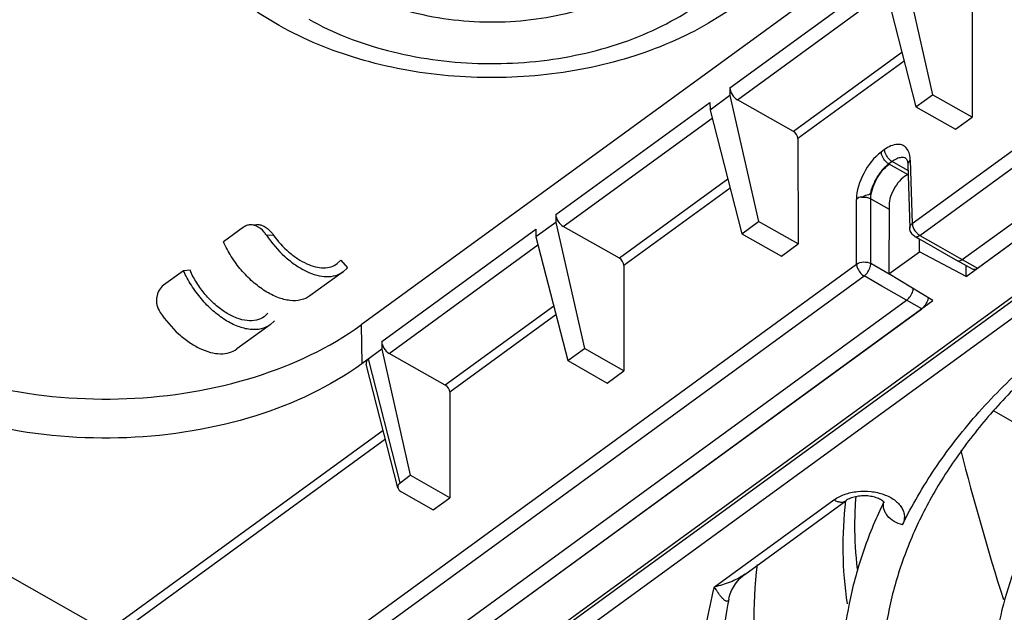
# Model space of a CAD drawing. Header units: millimetres. Extents: x 0 to 841, y 0 to 594.
# Tile 38 of 77: x 710 to 734, y 143 to 158. Entities that reach past the tile are written whole.
import ezdxf

# ---------------------------------------------------------------- set-up
doc = ezdxf.new("R2010")
doc.units = ezdxf.units.MM
doc.header["$LTSCALE"] = 46.255
doc.layers.get('0').update_dxf_attribs({"linetype": 'CONTINUOUS'})
doc.layers.add('DRAFTS', color=7, linetype='CONTINUOUS')
doc.layers.add('ROUNDS', color=7, linetype='CONTINUOUS')

msp = doc.modelspace()

# ---------------------------------------------------------------- linework, layer by layer
at = {"color": 9, "linetype": 'CONTINUOUS'}
for p, q in [((732.1696, 152.9693), (751.5368, 167.0947)), ((732.3557, 152.6757), (751.7228, 166.8011)), ((675.5286, 163.5319), (712.1629, 142.8242)), ((752.2902, 163.4792), (719.2872, 139.4086)), ((751.9585, 163.6667), (719.3082, 139.8534)), ((727.6378, 156.3469), (731.4634, 159.1371)), ((727.8225, 156.0504), (731.5209, 158.7479)), ((731.9109, 157.2274), (729.2167, 155.2624)), ((731.9668, 157.0095), (729.3275, 155.0845)), ((723.3112, 153.1913), (727.1367, 155.9814)), ((723.4959, 152.8948), (727.1943, 155.5922)), ((731.4805, 154.8086), (731.3986, 154.7489)), ((731.6683, 154.5144), (731.5862, 154.4545)), ((731.5862, 154.4545), (732.0587, 154.1875)), ((732.0622, 154.2917), (731.6683, 154.5144)), ((732.1198, 154.5496), (732.1696, 152.9693)), ((727.5842, 154.0718), (724.89, 152.1068)), ((727.6401, 153.8538), (725.0008, 151.9289)), ((730.7853, 151.9596), (730.783, 153.5682)), ((731.1358, 153.5831), (731.5912, 153.3257)), ((731.1381, 151.974), (731.1358, 153.5831)), ((716.1183, 152.6809), (716.2868, 152.6913)), ((718.9845, 150.0356), (722.8101, 152.8258)), ((732.3557, 152.6757), (732.8707, 152.3808)), ((719.1692, 149.7391), (722.8676, 152.4366)), ((732.8707, 152.3808), (733.332, 152.1168)), ((711.0879, 137.5934), (730.7853, 151.9596)), ((717.9717, 152.0584), (718.134, 151.8706)), ((731.5911, 151.7143), (731.1381, 151.974)), ((733.332, 152.1168), (733.4115, 152.0713)), ((733.4115, 152.0713), (733.7869, 151.8591)), ((711.2739, 137.2998), (730.9714, 151.6661)), ((731.4162, 151.4111), (730.9714, 151.6661)), ((732.0269, 151.0615), (731.4162, 151.4111)), ((732.4023, 150.8493), (732.0269, 151.0615)), ((723.2575, 150.9161), (720.5633, 148.9511)), ((723.3134, 150.6982), (720.6742, 148.7732)), ((718.4736, 150.4497), (718.4893, 149.4821)), ((719.4432, 146.5236), (718.6537, 149.602)), ((719.0192, 147.8249), (712.1629, 142.8242)), ((719.0751, 147.607), (712.2754, 142.6476)), ((727.2526, 143.9298), (730.2214, 146.0951))]:
    msp.add_line(p, q, dxfattribs=at)
at = {"color": 7, "linetype": 'CONTINUOUS'}
for p, q in [((740.6023, 166.5892), (718.4736, 150.4497)), ((733.4115, 152.0713), (752.7784, 166.1965)), ((733.7869, 151.8591), (753.1538, 165.9843)), ((716.4312, 137.8617), (752.2562, 163.9906)), ((731.9648, 159.3103), (732.6735, 156.1732)), ((731.4694, 158.949), (732.2588, 155.8707)), ((733.6542, 158.2402), (733.6578, 155.6168)), ((727.6381, 156.1547), (727.1427, 155.7934)), ((727.6378, 156.3469), (727.6381, 156.1547)), ((727.6381, 156.1547), (728.3468, 153.0175)), ((733.6578, 155.6168), (732.6735, 156.1732)), ((727.1367, 155.9814), (727.1427, 155.7934)), ((729.2167, 155.2624), (727.8225, 156.0504)), ((732.2588, 155.8707), (733.2431, 155.3143)), ((727.1427, 155.7934), (727.9321, 152.7151)), ((733.2431, 155.3143), (733.6578, 155.6168)), ((729.3275, 155.0845), (729.3312, 152.4611)), ((732.0162, 154.5848), (732.0107, 154.5881)), ((732.0475, 154.519), (732.0575, 154.4425)), ((732.0578, 154.4332), (732.1074, 152.8587)), ((731.5912, 153.4208), (731.5902, 151.7149)), ((723.3112, 153.1913), (723.3114, 152.9991)), ((715.7108, 152.9371), (715.8712, 152.947)), ((723.3114, 152.9991), (722.816, 152.6377)), ((723.3114, 152.9991), (724.0202, 149.8619)), ((729.3312, 152.4611), (728.3468, 153.0175)), ((715.5458, 152.8762), (715.0504, 152.5162)), ((722.8101, 152.8258), (722.816, 152.6377)), ((724.89, 152.1068), (723.4959, 152.8948)), ((727.9321, 152.7151), (728.9165, 152.1587)), ((722.816, 152.6377), (723.6055, 149.5594)), ((728.9165, 152.1587), (729.3312, 152.4611)), ((732.2328, 152.6498), (732.4751, 152.5109)), ((732.3467, 152.2666), (732.3469, 152.5844)), ((732.4751, 152.5109), (733.023, 152.1973)), ((731.5902, 151.7149), (732.3467, 152.2666)), ((733.5074, 151.6553), (732.3467, 152.2666)), ((733.023, 152.1973), (733.2902, 152.0444)), ((733.664, 151.8332), (733.2902, 152.0444)), ((714.0596, 151.7962), (713.5642, 151.4362)), ((714.2198, 151.8061), (714.0596, 151.7962)), ((718.0267, 151.7699), (717.201, 151.1699)), ((718.0266, 151.7698), (718.134, 151.8706)), ((725.0008, 151.9289), (725.0045, 149.3055)), ((732.6817, 151.0531), (731.5902, 151.7149)), ((733.5074, 151.6553), (733.5076, 151.9216)), ((712.3297, 136.6954), (732.0269, 151.0615)), ((712.7051, 136.4832), (732.4023, 150.8493)), ((716.3175, 150.5506), (716.21, 150.4498)), ((716.2101, 150.4499), (715.3844, 149.8499)), ((718.9845, 150.0356), (718.9848, 149.8434)), ((718.9848, 149.8434), (718.4893, 149.4821)), ((718.9848, 149.8434), (719.6935, 146.7062)), ((725.0045, 149.3055), (724.0202, 149.8619)), ((720.5633, 148.9511), (719.1692, 149.7391)), ((723.6055, 149.5594), (724.5898, 149.003)), ((719.3866, 146.3924), (718.5971, 149.4707)), ((724.5898, 149.003), (725.0045, 149.3055)), ((720.6742, 148.7732), (720.6778, 146.1498)), ((736.2968, 147.1142), (734.1837, 148.3086)), ((719.4432, 146.5236), (719.6935, 146.7062)), ((720.6778, 146.1498), (719.6935, 146.7062)), ((719.4731, 146.2939), (720.2631, 145.8474)), ((720.2631, 145.8474), (720.6778, 146.1498)), ((727.9543, 144.203), (728.0058, 144.2434)), ((728.0064, 144.2438), (728.0058, 144.2434))]:
    msp.add_line(p, q, dxfattribs=at)
at = {"color": 3, "linetype": 'CONTINUOUS'}
for p, q in [((717.8797, 151.9721), (717.9717, 152.0584)), ((716.1552, 150.7385), (716.0631, 150.6521))]:
    msp.add_line(p, q, dxfattribs=at)
at = {"color": 7, "linetype": 'CONTINUOUS'}
for points in [[(732.0163, 154.5851), (732.0253, 154.5753), (732.0475, 154.519)], [(727.6088, 143.6224), (727.6218, 143.6783), (727.6459, 143.7564), (727.68, 143.8402), (727.7238, 143.9253), (727.776, 144.0075), (727.8342, 144.0829), (727.8949, 144.1486), (727.9543, 144.203)]]:
    msp.add_lwpolyline(points, dxfattribs=at)
at = {"color": 9, "linetype": 'CONTINUOUS'}
for centre, radius, start, end in [((731.4405, 154.5279), 0.6797, 1.83074, 9.47242), ((732.5737, 153.0227), 0.4108, 220.94606, 227.22707), ((739.8454, 144.9297), 9.4029, 173.00832, 188.67662), ((740.0306, 145.4737), 9.2951, 179.97512, 186.81147)]:
    msp.add_arc(centre, radius, start, end, dxfattribs=at)
at = {"color": 7, "linetype": 'CONTINUOUS'}
msp.add_arc((738.5711, 143.2384), 10.3366, 173.05071, 190.23844, dxfattribs=at)
for centre, major_axis, ratio, start_param, end_param in [((727.8256, 156.2442), (-0.1446, 0.204), 0.5869408, 0.6930175, 2.2463605), ((729.2149, 155.1461), (-0.0868, 0.1224), 0.5869408, -2.4485752, -0.8952321), ((723.4989, 153.0886), (-0.1446, 0.204), 0.5869408, 0.6930175, 2.2463605), ((724.8882, 151.9905), (-0.0868, 0.1224), 0.5869408, -2.4485752, -0.8952321), ((719.1722, 149.9329), (-0.1446, 0.204), 0.5869408, 0.6930175, 2.2463605), ((718.8497, 149.4922), (0.2562, -0.0106), 0.6347123, 2.4675367, 3.331438), ((720.5615, 148.8348), (-0.0868, 0.1224), 0.5869408, -2.4485752, -0.8952321), ((753.1641, 151.2056), (-10.2614, 36.4179), 0.5317937, 1.527679, 1.6296163), ((719.6392, 146.4139), (0.2562, -0.0106), 0.6347123, 2.4675367, 4.0335385)]:
    msp.add_ellipse(centre, major_axis=major_axis, ratio=ratio, start_param=start_param, end_param=end_param, dxfattribs=at)
at = {"color": 9, "linetype": 'CONTINUOUS'}
for points, knots in [([(725.6759, 159.1245), (725.1855, 158.7668), (724.3144, 158.3624), (723.0666, 158.0666), (721.714, 157.9268), (720.3496, 158.0389), (719.0803, 158.4054), (718.239, 158.7887), (717.5268, 159.2706), (716.9704, 159.8359), (716.5933, 160.467), (716.4168, 161.1414), (716.4545, 161.8276), (716.7035, 162.4898), (717.1456, 163.0996), (717.5373, 163.4427), (717.7553, 163.6017)], [0, 0, 0, 0, 0.1325797, 0.2050851, 0.2797884, 0.4288654, 0.5002601, 0.5675918, 0.6299537, 0.6870643, 0.7394756, 0.7887033, 0.8370778, 0.8871765, 0.9410884, 1, 1, 1, 1]), ([(717.1742, 158.0509), (717.785, 157.7056), (719.1644, 157.1785), (721.3803, 156.8744), (723.6313, 157.0396), (725.3913, 157.5709), (726.5964, 158.2233), (727.3429, 158.7893), (727.9344, 159.4303), (728.3527, 160.1308), (728.5819, 160.8724), (728.611, 161.6316), (728.4385, 162.3807), (728.2022, 162.8427), (728.0587, 163.0631)], [0, 0, 0, 0, 0.1360452, 0.2826408, 0.4306606, 0.5706071, 0.6352822, 0.6955828, 0.7514579, 0.8034004, 0.8525079, 0.9004105, 0.948995, 1, 1, 1, 1]), ([(732.0404, 154.8242), (732.0145, 154.8608), (731.9435, 154.9245), (731.7312, 154.9609), (731.5747, 154.8773), (731.4805, 154.8086)], [0, 0, 0, 0, 0.2165278, 0.4366455, 1, 1, 1, 1]), ([(731.3986, 154.7489), (731.2132, 154.6136), (730.9318, 154.2398), (730.7807, 153.7924), (730.783, 153.5682)], [0, 0, 0, 0, 0.5058553, 1, 1, 1, 1]), ([(731.5861, 154.4545), (731.5065, 154.4995), (731.4245, 154.6042), (731.399, 154.7215), (731.3986, 154.7489)], [0, 0, 0, 0, 0.7693912, 1, 1, 1, 1]), ([(731.6684, 154.5144), (731.5888, 154.5595), (731.5068, 154.6642), (731.4813, 154.7814), (731.4808, 154.8088)], [0, 0, 0, 0, 0.7693929, 1, 1, 1, 1]), ([(732.1109, 154.6397), (732.1079, 154.6576), (732.0947, 154.7223), (732.0682, 154.785), (732.0404, 154.8242)], [0, 0, 0, 0, 0.2736266, 1, 1, 1, 1]), ([(731.5923, 154.4511), (731.5566, 154.4252), (731.481, 154.3732), (731.3896, 154.2651), (731.3046, 154.1461), (731.2307, 154.0167), (731.1862, 153.9034), (731.145, 153.8154), (731.1413, 153.7495), (731.1091, 153.6869), (731.0162, 153.6706), (730.9536, 153.6444), (730.9109, 153.6223)], [0, 0, 0, 0, 0.1176524, 0.2431823, 0.3748538, 0.5082545, 0.6387209, 0.7008781, 0.7638741, 0.8152732, 0.8719129, 1, 1, 1, 1]), ([(731.1358, 153.5831), (731.1384, 153.7478), (731.2527, 154.0749), (731.4618, 154.348), (731.5985, 154.4476)], [0, 0, 0, 0, 0.4933446, 1, 1, 1, 1]), ([(732.0938, 154.5218), (732.0762, 154.5044), (732.0621, 154.4764), (732.0572, 154.4472), (732.0576, 154.4426)], [0, 0, 0, 0, 0.8451357, 1, 1, 1, 1]), ([(732.1199, 154.5471), (732.1154, 154.5424), (732.1067, 154.5337), (732.0979, 154.5251), (732.0938, 154.5211)], [0, 0, 0, 0, 0.529299, 1, 1, 1, 1]), ([(732.1696, 152.9693), (732.1699, 152.9516), (732.1818, 152.8727), (732.223, 152.8001), (732.2635, 152.7535)], [0, 0, 0, 0, 0.2227824, 1, 1, 1, 1]), ([(732.1074, 152.8593), (732.1073, 152.8651), (732.108, 152.8768), (732.1106, 152.8882), (732.1123, 152.8938)], [0, 0, 0, 0, 0.4959228, 1, 1, 1, 1]), ([(730.7853, 151.9596), (730.7857, 151.9324), (730.811, 151.8156), (730.8923, 151.7114), (730.9714, 151.6661)], [0, 0, 0, 0, 0.2304361, 1, 1, 1, 1]), ([(730.9714, 151.6661), (731.0449, 151.7197), (731.1141, 151.8295), (731.1374, 151.9464), (731.1381, 151.974)], [0, 0, 0, 0, 0.7670684, 1, 1, 1, 1]), ([(733.4131, 152.0704), (733.4024, 152.0625), (733.3671, 152.0398), (733.3162, 152.0297), (733.2904, 152.0443)], [0, 0, 0, 0, 0.3109131, 1, 1, 1, 1]), ([(731.9264, 145.4783), (732.1611, 145.9589), (732.7136, 146.9076), (733.7454, 148.238), (734.9847, 149.4909), (735.9185, 150.2481), (736.4136, 150.6112)], [0, 0, 0, 0, 0.23322, 0.4768897, 0.732273, 1, 1, 1, 1]), ([(728.0058, 144.2434), (727.9501, 144.2028), (727.8315, 144.1315), (727.6437, 144.0458), (727.4503, 143.978), (727.3186, 143.9441), (727.2526, 143.9298)], [0, 0, 0, 0, 0.2518817, 0.5036549, 0.7533611, 1, 1, 1, 1]), ([(726.9613, 140.1323), (726.9298, 140.4485), (726.8945, 141.0839), (726.9258, 142.0387), (727.0411, 142.9908), (727.1732, 143.6183), (727.2526, 143.9298)], [0, 0, 0, 0, 0.2491089, 0.4980633, 0.7479923, 1, 1, 1, 1]), ([(727.6088, 143.6224), (727.6054, 143.605), (727.597, 143.581), (727.5742, 143.5721), (727.5611, 143.5708), (727.5434, 143.575), (727.5223, 143.5861), (727.5003, 143.602), (727.4775, 143.622), (727.4451, 143.6548), (727.4039, 143.7036), (727.3541, 143.7705), (727.3031, 143.8468), (727.2694, 143.9011), (727.2526, 143.9298)], [0, 0, 0, 0, 0.0955797, 0.1124718, 0.129304, 0.1658189, 0.2083598, 0.25717, 0.311799, 0.3717099, 0.5055147, 0.6558398, 0.8209553, 1, 1, 1, 1])]:
    msp.add_open_spline(points, degree=3, knots=knots, dxfattribs=at)
at = {"color": 7, "linetype": 'CONTINUOUS'}
for points, knots in [([(716.4368, 157.895), (715.9882, 158.1486), (715.1558, 158.7252), (714.3091, 159.6537), (713.8157, 160.4833), (713.5449, 161.138), (713.3785, 161.8205), (713.3412, 162.2863), (713.3413, 162.5183)], [0, 0, 0, 0, 0.2652778, 0.5172321, 0.6397585, 0.7606738, 0.8805707, 1, 1, 1, 1]), ([(730.0913, 162.5078), (730.0911, 162.205), (730.0263, 161.5953), (729.7424, 160.7167), (729.2882, 159.8973), (728.6843, 159.1541), (727.9502, 158.4961), (726.8031, 157.7272), (725.1279, 157.0178), (722.9265, 156.587), (720.6422, 156.5752), (718.432, 156.9823), (717.0593, 157.5432), (716.4368, 157.895)], [0, 0, 0, 0, 0.0541041, 0.1085957, 0.1639022, 0.2205195, 0.2789012, 0.3393671, 0.4665835, 0.6007866, 0.7377408, 0.8722614, 1, 1, 1, 1]), ([(732.0107, 154.5881), (731.9747, 154.6085), (731.9132, 154.6173), (731.8572, 154.6064), (731.8417, 154.6024)], [0, 0, 0, 0, 0.7209195, 1, 1, 1, 1]), ([(732.0656, 154.1912), (732.0016, 154.164), (731.8767, 154.0687), (731.7297, 153.8787), (731.6244, 153.6563), (731.5913, 153.4958), (731.5912, 153.4208)], [0, 0, 0, 0, 0.221635, 0.4877869, 0.7607259, 1, 1, 1, 1]), ([(715.7108, 152.9371), (715.6817, 152.9353), (715.6228, 152.9227), (715.5701, 152.8938), (715.5458, 152.8762)], [0, 0, 0, 0, 0.4928708, 1, 1, 1, 1]), ([(715.8575, 152.9113), (715.8455, 152.9162), (715.7985, 152.9329), (715.7477, 152.9393), (715.7108, 152.9371)], [0, 0, 0, 0, 0.2593937, 1, 1, 1, 1]), ([(716.1183, 152.6809), (716.1009, 152.7067), (716.0307, 152.7997), (715.9368, 152.8788), (715.8575, 152.9113)], [0, 0, 0, 0, 0.2668079, 1, 1, 1, 1]), ([(717.2009, 151.1698), (717.1346, 151.1217), (716.9716, 151.0507), (716.6912, 151.0433), (716.3877, 151.124), (716.075, 151.2856), (715.7685, 151.5188), (715.4846, 151.811), (715.2387, 152.1458), (715.1064, 152.3907), (715.0504, 152.5162)], [0, 0, 0, 0, 0.0874751, 0.1838589, 0.2942844, 0.4196086, 0.557558, 0.7038896, 0.8532628, 1, 1, 1, 1]), ([(716.1183, 152.6809), (716.2494, 152.486), (716.4768, 152.2192), (716.8281, 151.9375), (717.0943, 151.7801), (717.3575, 151.6794), (717.6083, 151.64), (717.8375, 151.6655), (717.9705, 151.7291), (718.0266, 151.7698)], [0, 0, 0, 0, 0.3049869, 0.4493344, 0.5833752, 0.7048424, 0.8131311, 0.9099855, 1, 1, 1, 1]), ([(716.21, 150.4498), (716.1438, 150.4017), (715.9807, 150.3307), (715.7004, 150.3233), (715.3968, 150.404), (715.0841, 150.5657), (714.7777, 150.7989), (714.4937, 151.091), (714.2479, 151.4259), (714.1155, 151.6707), (714.0596, 151.7962)], [0, 0, 0, 0, 0.0874751, 0.1838589, 0.2942844, 0.4196086, 0.557558, 0.7038896, 0.8532628, 1, 1, 1, 1]), ([(733.7869, 151.8591), (733.7761, 151.8513), (733.7407, 151.8286), (733.6896, 151.8186), (733.6638, 151.8332)], [0, 0, 0, 0, 0.3108022, 1, 1, 1, 1]), ([(713.5642, 151.4362), (713.5186, 151.4031), (713.4394, 151.3105), (713.3901, 151.1651), (713.3826, 151.0382), (713.3991, 150.9082), (713.4394, 150.8153), (713.476, 150.7609)], [0, 0, 0, 0, 0.2267374, 0.4746266, 0.604383, 0.7360029, 1, 1, 1, 1]), ([(713.476, 150.7609), (713.6072, 150.566), (713.8346, 150.2992), (714.1859, 150.0175), (714.4521, 149.8602), (714.7152, 149.7594), (714.9661, 149.72), (715.1953, 149.7456), (715.3283, 149.8091), (715.3844, 149.8499)], [0, 0, 0, 0, 0.3049869, 0.4493344, 0.5833752, 0.7048424, 0.8131311, 0.9099855, 1, 1, 1, 1]), ([(706.508, 149.963), (707.3943, 149.462), (709.423, 148.7441), (712.6382, 148.4822), (715.781, 148.991), (717.6853, 149.8747), (718.4736, 150.4497)], [0, 0, 0, 0, 0.2440505, 0.5070138, 0.7661209, 1, 1, 1, 1]), ([(718.4893, 149.4821), (717.699, 148.9057), (715.7899, 148.0196), (712.639, 147.5095), (709.4155, 147.7721), (707.3816, 148.4919), (706.493, 148.9942)], [0, 0, 0, 0, 0.2338791, 0.4929862, 0.7559495, 1, 1, 1, 1]), ([(738.3953, 149.2017), (738.0568, 148.9299), (737.4141, 148.3675), (736.5483, 147.4535), (735.8054, 146.4904), (735.1918, 145.4846), (734.7135, 144.4433), (734.3757, 143.3745), (734.1823, 142.2876), (734.1514, 141.5564), (734.1605, 141.1931)], [0, 0, 0, 0, 0.1387108, 0.2725036, 0.4016746, 0.5266917, 0.64819, 0.7669548, 0.8838941, 1, 1, 1, 1])]:
    msp.add_open_spline(points, degree=3, knots=knots, dxfattribs=at)
at = {"color": 9, "linetype": 'CONTINUOUS'}
for points in [[(731.7201, 154.5489), (731.7023, 154.5383), (731.6851, 154.5266), (731.6683, 154.5144)], [(732.0938, 154.5211), (732.0729, 154.4973), (732.0568, 154.4649), (732.0577, 154.4333)], [(730.9109, 153.6223), (730.866, 153.6316), (730.8108, 153.6079), (730.783, 153.5714)], [(730.9109, 153.6223), (730.986, 153.6349), (731.071, 153.623), (731.1358, 153.5831)], [(732.1123, 152.8938), (732.1217, 152.924), (732.1444, 152.9503), (732.1696, 152.9693)], [(732.2948, 152.7212), (732.3134, 152.704), (732.3337, 152.6883), (732.3557, 152.6757)], [(732.233, 152.6497), (732.2563, 152.6363), (732.289, 152.6408), (732.3137, 152.6514)], [(732.3137, 152.6514), (732.3286, 152.6577), (732.3426, 152.6662), (732.3557, 152.6757)], [(730.7853, 151.9596), (730.8813, 152.0277), (731.0348, 152.0305), (731.1381, 151.974)], [(732.1027, 151.1357), (732.1309, 151.1728), (732.1542, 151.2144), (732.1706, 151.2581)], [(732.1706, 151.2581), (732.1839, 151.2935), (732.1934, 151.3312), (732.1942, 151.3691)], [(732.0285, 151.0605), (732.0568, 151.0815), (732.0814, 151.1077), (732.1027, 151.1357)]]:
    msp.add_open_spline(points, degree=3, dxfattribs=at)
at = {"color": 7, "linetype": 'CONTINUOUS'}
for points in [[(731.7846, 154.5826), (731.7624, 154.573), (731.7408, 154.5616), (731.7201, 154.5489)], [(731.8417, 154.6024), (731.8222, 154.5974), (731.8031, 154.5906), (731.7846, 154.5826)], [(732.1203, 152.7869), (732.1126, 152.8101), (732.1083, 152.8348), (732.1075, 152.8593)], [(732.2328, 152.6499), (732.1815, 152.6793), (732.139, 152.7309), (732.1203, 152.7869)], [(732.5444, 151.0468), (732.5295, 151.0068), (732.509, 150.9686), (732.484, 150.934)], [(732.5653, 151.1287), (732.5616, 151.1007), (732.5542, 151.0732), (732.5444, 151.0468)], [(732.484, 150.934), (732.4611, 150.9022), (732.434, 150.8724), (732.4023, 150.8493)]]:
    msp.add_open_spline(points, degree=3, dxfattribs=at)
at = {"color": 3, "linetype": 'CONTINUOUS'}
for points, knots in [([(715.8712, 152.947), (715.9085, 152.9493), (715.9877, 152.939), (716.099, 152.8847), (716.2009, 152.7997), (716.2595, 152.7294), (716.2868, 152.6913)], [0, 0, 0, 0, 0.2210402, 0.4608948, 0.7232227, 1, 1, 1, 1]), ([(716.2868, 152.6913), (716.3999, 152.5333), (716.5929, 152.3178), (716.8878, 152.0922), (717.1092, 151.9678), (717.3271, 151.8895), (717.5343, 151.861), (717.7233, 151.885), (717.8331, 151.9382), (717.8797, 151.9721)], [0, 0, 0, 0, 0.3058933, 0.4497801, 0.5831774, 0.7041188, 0.8122345, 0.9093701, 1, 1, 1, 1]), ([(716.0631, 150.6521), (716.0063, 150.6108), (715.8665, 150.55), (715.6263, 150.5437), (715.3661, 150.6128), (715.098, 150.7514), (714.8354, 150.9512), (714.592, 151.2016), (714.3813, 151.4887), (714.2678, 151.6986), (714.2198, 151.8061)], [0, 0, 0, 0, 0.0874751, 0.1838589, 0.2942844, 0.4196086, 0.557558, 0.7038896, 0.8532628, 1, 1, 1, 1])]:
    msp.add_open_spline(points, degree=3, knots=knots, dxfattribs=at)
at = {"layer": 'DRAFTS', "color": 7, "linetype": 'CONTINUOUS'}
for p, q in [((732.2588, 155.8707), (732.6735, 156.1732)), ((727.9321, 152.7151), (728.3468, 153.0175)), ((723.6055, 149.5594), (724.0202, 149.8619))]:
    msp.add_line(p, q, dxfattribs=at)
at = {"layer": 'ROUNDS', "color": 7, "linetype": 'CONTINUOUS'}
for p, q in [((733.5074, 151.6553), (753.2417, 166.0484)), ((712.6172, 136.4191), (732.6817, 151.0531)), ((728.0053, 144.2431), (730.5163, 146.0744))]:
    msp.add_line(p, q, dxfattribs=at)
for centre, radius, start, end in [((1346.9261, 1247.8367), 1281.558, 238.0780396, 240.2297487), ((739.4057, 145.4714), 8.6702, 175.28264, 179.95846), ((737.8066, 141.5897), 10.3984, 168.72708, 182.50517)]:
    msp.add_arc(centre, radius, start, end, dxfattribs=at)
at = {"layer": 'ROUNDS', "color": 9, "linetype": 'CONTINUOUS'}
msp.add_arc((1340.2354, 1236.4617), 1268.285, 238.0643304, 240.24108, dxfattribs=at)
at = {"layer": 'ROUNDS', "color": 7, "linetype": 'CONTINUOUS'}
for points, knots in [([(736.258, 150.2493), (735.8629, 149.9399), (735.1148, 149.3009), (734.1102, 148.263), (733.2545, 147.175), (732.5543, 146.0458), (732.0143, 144.8842), (731.638, 143.6991), (731.428, 142.4993), (731.3995, 141.6941), (731.4131, 141.295)], [0, 0, 0, 0, 0.1424577, 0.2788533, 0.4094243, 0.5346411, 0.6552252, 0.7721503, 0.8866182, 1, 1, 1, 1]), ([(731.4611, 146.0464), (731.4445, 146.0631), (731.3954, 146.0991), (731.2992, 146.1446), (731.1708, 146.1806), (731.0236, 146.1985), (730.8717, 146.195), (730.7291, 146.1707), (730.61, 146.1305), (730.5428, 146.0938), (730.5163, 146.0744)], [0, 0, 0, 0, 0.0707453, 0.1808407, 0.3177598, 0.4692107, 0.6242007, 0.7721228, 0.9016199, 1, 1, 1, 1]), ([(731.4606, 146.0466), (731.2755, 145.6642), (730.9508, 144.8858), (730.6087, 143.6783), (730.4207, 142.454), (730.3996, 141.6325), (730.415, 141.2243)], [0, 0, 0, 0, 0.2558864, 0.5066223, 0.7540109, 1, 1, 1, 1]), ([(731.477, 146.0272), (731.4771, 146.027), (731.4772, 146.0268), (731.4774, 146.0263), (731.477, 146.027), (731.4766, 146.0276), (731.4752, 146.0299), (731.4732, 146.0327), (731.4701, 146.0365), (731.466, 146.0412), (731.4629, 146.0446), (731.4611, 146.0464)], [0, 0, 0, 0, 0.0335478, 0.0368455, 0.0431149, 0.0861969, 0.1727675, 0.3054302, 0.4865859, 0.7177376, 1, 1, 1, 1])]:
    msp.add_open_spline(points, degree=3, knots=knots, dxfattribs=at)
at = {"layer": 'ROUNDS', "color": 9, "linetype": 'CONTINUOUS'}
for points, knots in [([(730.2214, 146.0951), (730.3014, 146.1534), (730.491, 146.2474), (730.8071, 146.3161), (731.1411, 146.3156), (731.4569, 146.2458), (731.6863, 146.1311), (731.8267, 146.0098), (731.9042, 145.9116), (731.9549, 145.8054), (731.9765, 145.6945), (731.9679, 145.5827), (731.9429, 145.5121), (731.9264, 145.4783)], [0, 0, 0, 0, 0.1295122, 0.2724207, 0.4202111, 0.5630322, 0.6923945, 0.750691, 0.8046488, 0.8550076, 0.9031254, 0.9508191, 1, 1, 1, 1]), ([(730.2214, 146.0951), (730.2482, 146.08), (730.3011, 146.0555), (730.3817, 146.0376), (730.4557, 146.0421), (730.4986, 146.0615), (730.5163, 146.0744)], [0, 0, 0, 0, 0.2962665, 0.5581779, 0.7887849, 1, 1, 1, 1]), ([(731.9264, 145.4783), (731.8535, 145.493), (731.7137, 145.5475), (731.5714, 145.6655), (731.4933, 145.7809), (731.4575, 145.8702), (731.4454, 145.9597), (731.4543, 146.0177), (731.4627, 146.0444)], [0, 0, 0, 0, 0.2749753, 0.5438276, 0.6694786, 0.786886, 0.8963505, 1, 1, 1, 1])]:
    msp.add_open_spline(points, degree=3, knots=knots, dxfattribs=at)

doc.saveas('drawing.dxf')
